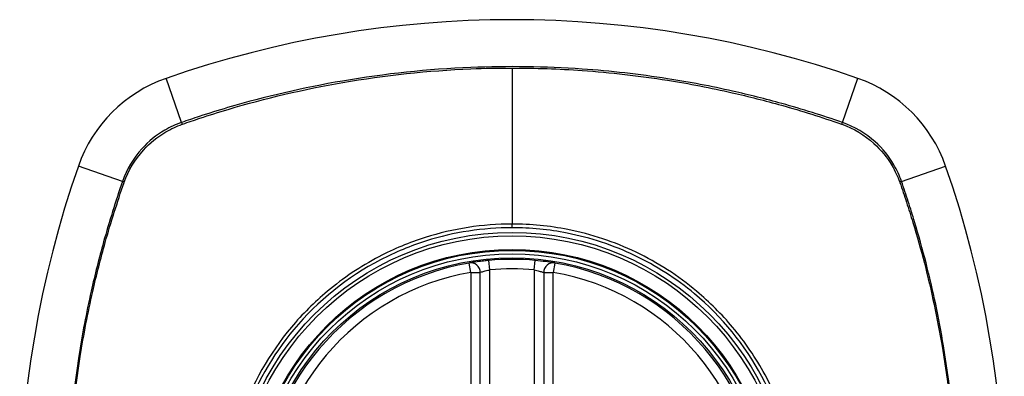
# Model space of a CAD drawing. Header units: inches. Extents: x 59.1 to 143, y 34.8 to 71.7.
# Tile 34 of 35: x 138.091 to 139.312, y 70.494 to 70.936. Entities that reach past the tile are written whole.
import ezdxf

# ---------------------------------------------------------------- set-up
doc = ezdxf.new("R2010")
doc.units = ezdxf.units.IN
doc.header["$MEASUREMENT"] = 0
doc.layers.add('Visible Edges(ANSI)', color=7, linetype='Continuous', lineweight=25)
doc.layers.add('Visible Tangent Edges(ANSI)', color=7, linetype='Continuous', lineweight=25)

msp = doc.modelspace()

# ---------------------------------------------------------------- linework, layer by layer
at = {"layer": 'Visible Edges(ANSI)'}
for p, q in [((138.662, 70.0288), (138.662, 70.6224)), ((138.7407, 70.6224), (138.7407, 70.0288))]:
    msp.add_line(p, q, dxfattribs=at)
for radius in [0.3199, 0.315]:
    msp.add_circle((138.7014, 70.3256), radius, dxfattribs=at)
for centre, radius, start, end in [((138.7014, 69.6366), 1.2992, 70.7337, 109.2663), ((138.3311, 70.6958), 0.1772, 109.2663, 160.7337), ((139.0716, 70.6958), 0.1772, 19.2663, 70.7337), ((139.3903, 70.3256), 1.2992, 160.7337, 199.2663), ((138.0124, 70.3256), 1.2992, 340.7337, 19.2663), ((138.7014, 70.3256), 0.313, 99.784, 260.216), ((138.6502, 70.6224), 0.0118, 0, 99.784), ((138.7014, 70.3256), 0.313, 84.7499, 95.2501), ((138.7525, 70.6224), 0.0118, 80.216, 180), ((138.7014, 70.3256), 0.313, 279.784, 80.216)]:
    msp.add_arc(centre, radius, start, end, dxfattribs=at)
for points, knots in [([(138.6727, 70.6373), (138.6711, 70.6371), (138.6695, 70.637), (138.6654, 70.6365), (138.663, 70.6362), (138.6572, 70.6355), (138.6541, 70.635), (138.6495, 70.6343), (138.6482, 70.634), (138.6482, 70.634)], [0, 0, 0, 0, 0.01176793, 0.01176793, 0.03059662, 0.03059662, 0.06072253, 0.06072253, 0.09414345, 0.09414345, 0.09414345, 0.09414345]), ([(138.7546, 70.634), (138.7546, 70.634), (138.7544, 70.6341), (138.7536, 70.6342), (138.7527, 70.6343), (138.7494, 70.6349), (138.7465, 70.6353), (138.7391, 70.6363), (138.7345, 70.6368), (138.73, 70.6373)], [0, 0, 0, 0, 0.01176876, 0.01176876, 0.03059878, 0.03059878, 0.0607268, 0.0607268, 0.09415008, 0.09415008, 0.09415008, 0.09415008])]:
    msp.add_open_spline(points, degree=3, knots=knots, dxfattribs=at)
at = {"layer": 'Visible Tangent Edges(ANSI)'}
for p, q in [((138.7014, 70.8759), (138.7014, 70.6824)), ((138.2918, 70.8084), (138.2727, 70.8631)), ((139.111, 70.8084), (139.1301, 70.8631)), ((138.2186, 70.7352), (138.1639, 70.7543)), ((139.1842, 70.7352), (139.2388, 70.7543)), ((138.7014, 70.6778), (138.7014, 70.6824)), ((138.6502, 70.6224), (138.6482, 70.634)), ((138.6738, 70.6255), (138.6727, 70.6373)), ((138.7289, 70.6255), (138.73, 70.6373)), ((138.7546, 70.634), (138.7525, 70.6224)), ((138.6502, 70.6224), (138.662, 70.6224)), ((138.6502, 70.6224), (138.6502, 70.0288)), ((138.6738, 70.0257), (138.6738, 70.6255)), ((138.7289, 70.6255), (138.7289, 70.0257)), ((138.7407, 70.6224), (138.7525, 70.6224)), ((138.7525, 70.0288), (138.7525, 70.6224))]:
    msp.add_line(p, q, dxfattribs=at)
for radius in [0.3464, 0.3422, 0.3254, 0.3242]:
    msp.add_circle((138.7014, 70.3256), radius, dxfattribs=at)
for start, end in [(99.784, 260.216), (84.7499, 95.2501), (279.784, 80.216)]:
    msp.add_arc((138.7014, 70.3256), 0.3012, start, end, dxfattribs=at)
for centre, major_axis, start_param, end_param in [((138.2934, 70.8038), (0.00321, -0.00931), 4.18856, 4.452267), ((139.1093, 70.8038), (-0.00321, -0.00931), 1.830918, 2.094625), ((138.2232, 70.7335), (0.00931, -0.00321), 1.830918, 2.094625), ((139.1795, 70.7335), (-0.00931, -0.00321), 4.18856, 4.452267)]:
    msp.add_ellipse(centre, major_axis=major_axis, ratio=0.002592, start_param=start_param, end_param=end_param, dxfattribs=at)
for points, knots in [([(139.111, 70.8084), (139.0986, 70.8127), (139.0862, 70.8168), (139.0612, 70.8246), (139.0486, 70.8283), (139.0158, 70.8375), (138.9954, 70.8426), (138.9482, 70.8532), (138.9213, 70.8584), (138.8591, 70.8681), (138.8237, 70.8721), (138.7423, 70.8778), (138.6964, 70.8784), (138.5971, 70.8744), (138.5438, 70.8688), (138.4431, 70.8515), (138.3955, 70.8405), (138.3371, 70.8233), (138.3254, 70.8196), (138.3064, 70.8134), (138.2991, 70.8109), (138.2918, 70.8084)], [0, 0, 0, 0, 0.099284, 0.099284, 0.198297, 0.198297, 0.356934, 0.356934, 0.563163, 0.563163, 0.83126, 0.83126, 1.179786, 1.179786, 1.583317, 1.583317, 1.95181, 1.95181, 2.045062, 2.045062, 2.103661, 2.103661, 2.103661, 2.103661]), ([(138.293, 70.8063), (138.3002, 70.8088), (138.3073, 70.8112), (138.3261, 70.8175), (138.3378, 70.8211), (138.396, 70.8385), (138.4435, 70.8496), (138.5441, 70.867), (138.5973, 70.8727), (138.6674, 70.8756), (138.6844, 70.8759), (138.7014, 70.8759)], [-2.102416, -2.102416, -2.102416, -2.102416, -2.045062, -2.045062, -1.95181, -1.95181, -1.583317, -1.583317, -1.179786, -1.179786, -1.050919, -1.050919, -1.050919, -1.050919]), ([(138.7014, 70.8759), (138.7303, 70.8759), (138.7593, 70.8749), (138.8236, 70.8704), (138.8589, 70.8663), (138.921, 70.8565), (138.9478, 70.8513), (138.9949, 70.8406), (139.0152, 70.8354), (139.048, 70.8262), (139.0605, 70.8225), (139.0853, 70.8147), (139.0973, 70.8107), (139.1097, 70.8063)], [-1.050919, -1.050919, -1.050919, -1.050919, -0.83126, -0.83126, -0.563163, -0.563163, -0.356934, -0.356934, -0.198297, -0.198297, -0.099284, -0.099284, -0.001246, -0.001246, -0.001246, -0.001246]), ([(138.2918, 70.8084), (138.2846, 70.8059), (138.2776, 70.8027), (138.2604, 70.7927), (138.2507, 70.7849), (138.2319, 70.7641), (138.2237, 70.7502), (138.2186, 70.7352)], [0, 0, 0, 0, 0.0558923, 0.0558923, 0.1453199, 0.1453199, 0.261048, 0.261048, 0.261048, 0.261048]), ([(138.2208, 70.7344), (138.226, 70.749), (138.2341, 70.7626), (138.2525, 70.7829), (138.2619, 70.7906), (138.2787, 70.8005), (138.2855, 70.8036), (138.2926, 70.8061)], [-0.261048, -0.261048, -0.261048, -0.261048, -0.1453199, -0.1453199, -0.0558923, -0.0558923, 0, 0, 0, 0]), ([(139.1102, 70.8061), (139.1248, 70.8009), (139.1384, 70.7929), (139.1587, 70.7744), (139.1664, 70.7651), (139.1762, 70.7483), (139.1794, 70.7415), (139.1819, 70.7344)], [-0.261048, -0.261048, -0.261048, -0.261048, -0.1453199, -0.1453199, -0.0558923, -0.0558923, 0, 0, 0, 0]), ([(139.1842, 70.7352), (139.1817, 70.7424), (139.1785, 70.7494), (139.1685, 70.7666), (139.1607, 70.7762), (139.1398, 70.795), (139.1259, 70.8032), (139.111, 70.8084)], [0, 0, 0, 0, 0.0558923, 0.0558923, 0.1453199, 0.1453199, 0.261048, 0.261048, 0.261048, 0.261048]), ([(138.2186, 70.7352), (138.2143, 70.7228), (138.2101, 70.7104), (138.2023, 70.6854), (138.1986, 70.6728), (138.1895, 70.64), (138.1843, 70.6196), (138.1737, 70.5724), (138.1686, 70.5455), (138.1595, 70.4872), (138.1558, 70.4558), (138.1499, 70.3814), (138.1487, 70.3386), (138.1511, 70.2369), (138.1567, 70.178), (138.1722, 70.0854), (138.1795, 70.0509), (138.1925, 69.9999), (138.1972, 69.9829), (138.2048, 69.9577), (138.2074, 69.9493), (138.2129, 69.9326), (138.2157, 69.9243), (138.2186, 69.916)], [0, 0, 0, 0, 0.099284, 0.099284, 0.198296, 0.198296, 0.356933, 0.356933, 0.563161, 0.563161, 0.801732, 0.801732, 1.126637, 1.126637, 1.572986, 1.572986, 1.839557, 1.839557, 1.972882, 1.972882, 2.039554, 2.039554, 2.106203, 2.106203, 2.106203, 2.106203]), ([(138.2206, 69.9173), (138.2177, 69.9255), (138.215, 69.9335), (138.2096, 69.95), (138.207, 69.9584), (138.1993, 69.9835), (138.1946, 70.0004), (138.1814, 70.0514), (138.1741, 70.0857), (138.1585, 70.1782), (138.1528, 70.237), (138.1503, 70.3385), (138.1515, 70.3813), (138.1575, 70.4556), (138.1612, 70.487), (138.1705, 70.5452), (138.1756, 70.572), (138.1863, 70.6191), (138.1915, 70.6395), (138.2007, 70.6722), (138.2045, 70.6847), (138.2123, 70.7095), (138.2163, 70.7215), (138.2206, 70.7339)], [-2.104956, -2.104956, -2.104956, -2.104956, -2.039554, -2.039554, -1.972882, -1.972882, -1.839557, -1.839557, -1.572986, -1.572986, -1.126637, -1.126637, -0.801732, -0.801732, -0.563161, -0.563161, -0.356933, -0.356933, -0.198296, -0.198296, -0.099284, -0.099284, -0.001246, -0.001246, -0.001246, -0.001246]), ([(139.1821, 70.7339), (139.185, 70.7257), (139.1877, 70.7177), (139.1931, 70.7012), (139.1957, 70.6928), (139.2034, 70.6676), (139.2082, 70.6507), (139.2213, 70.5998), (139.2286, 70.5655), (139.2443, 70.473), (139.2499, 70.4142), (139.2524, 70.3126), (139.2512, 70.2698), (139.2452, 70.1956), (139.2415, 70.1642), (139.2323, 70.106), (139.2271, 70.0791), (139.2164, 70.032), (139.2112, 70.0117), (139.202, 69.979), (139.1983, 69.9664), (139.1904, 69.9417), (139.1864, 69.9296), (139.1821, 69.9173)], [-2.104956, -2.104956, -2.104956, -2.104956, -2.039554, -2.039554, -1.972882, -1.972882, -1.839557, -1.839557, -1.572986, -1.572986, -1.126637, -1.126637, -0.801732, -0.801732, -0.563161, -0.563161, -0.356933, -0.356933, -0.198296, -0.198296, -0.099284, -0.099284, -0.001246, -0.001246, -0.001246, -0.001246]), ([(139.1842, 69.916), (139.1884, 69.9284), (139.1926, 69.9408), (139.2004, 69.9658), (139.2041, 69.9783), (139.2133, 70.0112), (139.2184, 70.0316), (139.229, 70.0788), (139.2341, 70.1056), (139.2433, 70.1639), (139.247, 70.1954), (139.2528, 70.2698), (139.254, 70.3126), (139.2516, 70.4143), (139.246, 70.4732), (139.2305, 70.5658), (139.2233, 70.6003), (139.2102, 70.6513), (139.2055, 70.6682), (139.1979, 70.6935), (139.1953, 70.7018), (139.1899, 70.7186), (139.187, 70.7269), (139.1842, 70.7352)], [0, 0, 0, 0, 0.099284, 0.099284, 0.198296, 0.198296, 0.356933, 0.356933, 0.563161, 0.563161, 0.801732, 0.801732, 1.126637, 1.126637, 1.572986, 1.572986, 1.839557, 1.839557, 1.972882, 1.972882, 2.039554, 2.039554, 2.106203, 2.106203, 2.106203, 2.106203]), ([(138.7014, 70.6778), (138.7242, 70.6778), (138.7472, 70.6756), (138.7987, 70.6654), (138.8268, 70.6561), (138.8798, 70.6309), (138.905, 70.6147), (138.9276, 70.5959), (138.9618, 70.5674), (138.99, 70.5326), (139.0308, 70.457), (139.044, 70.4173), (139.0552, 70.3403), (139.0547, 70.303), (139.0412, 70.2222), (139.0245, 70.178), (138.9919, 70.1254), (138.9822, 70.112), (138.9717, 70.0994), (138.9419, 70.0637), (138.9052, 70.0343), (138.8161, 69.9882), (138.7627, 69.9746), (138.6687, 69.9726), (138.6289, 69.9786), (138.5487, 70.0049), (138.5091, 70.0269), (138.4751, 70.0553), (138.4403, 70.0844), (138.4114, 70.1201), (138.3653, 70.2073), (138.3513, 70.2596), (138.3478, 70.3566), (138.3544, 70.4004), (138.3828, 70.482), (138.404, 70.5194), (138.4311, 70.5518), (138.4607, 70.5873), (138.4973, 70.6166), (138.5566, 70.6475), (138.5757, 70.6554), (138.6294, 70.6723), (138.6656, 70.6778), (138.7014, 70.6778)], [-3.141593, -3.141593, -3.141593, -3.141593, -2.946594, -2.946594, -2.696251, -2.696251, -2.445914, -2.445914, -2.445914, -2.067507, -2.067507, -1.716551, -1.716551, -1.405531, -1.405531, -1.016056, -1.016056, -0.875434, -0.875434, -0.875434, -0.479101, -0.479101, -0.021702, -0.021702, 0.31764, 0.31764, 0.695378, 0.695378, 0.695378, 1.082671, 1.082671, 1.532987, 1.532987, 1.905714, 1.905714, 2.266012, 2.266012, 2.266012, 2.660331, 2.660331, 2.835226, 2.835226, 3.141593, 3.141593, 3.141593, 3.141593]), ([(138.7014, 70.6824), (138.6651, 70.6824), (138.6284, 70.6767), (138.5741, 70.6595), (138.5548, 70.6515), (138.5136, 70.6299), (138.4921, 70.6155), (138.4725, 70.599)], [-3.1415927, -3.1415927, -3.1415927, -3.1415927, -2.8352255, -2.8352255, -2.6603308, -2.6603308, -2.4437372, -2.4437372, -2.4437372, -2.4437372]), ([(138.9302, 70.599), (138.9074, 70.6182), (138.882, 70.6346), (138.8283, 70.6603), (138.8, 70.6698), (138.7478, 70.6801), (138.7245, 70.6824), (138.7014, 70.6824)], [2.4459135, 2.4459135, 2.4459135, 2.4459135, 2.6962509, 2.6962509, 2.9465939, 2.9465939, 3.1415927, 3.1415927, 3.1415927, 3.1415927]), ([(138.662, 70.6224), (138.662, 70.6224), (138.6626, 70.6226), (138.6648, 70.6233), (138.6663, 70.6238), (138.6691, 70.6245), (138.6703, 70.6248), (138.6723, 70.6252), (138.673, 70.6254), (138.6738, 70.6255)], [-0.09414345, -0.09414345, -0.09414345, -0.09414345, -0.06072253, -0.06072253, -0.03059662, -0.03059662, -0.01176793, -0.01176793, 0, 0, 0, 0]), ([(138.7289, 70.6255), (138.7311, 70.6251), (138.7333, 70.6246), (138.7368, 70.6236), (138.7382, 70.6232), (138.7398, 70.6227), (138.7403, 70.6226), (138.7407, 70.6224), (138.7407, 70.6224), (138.7407, 70.6224)], [-0.09415008, -0.09415008, -0.09415008, -0.09415008, -0.0607268, -0.0607268, -0.03059878, -0.03059878, -0.01176876, -0.01176876, 0, 0, 0, 0]), ([(138.4279, 70.5545), (138.4005, 70.5217), (138.3789, 70.484), (138.3499, 70.4014), (138.3432, 70.357), (138.3468, 70.2587), (138.3611, 70.2058), (138.398, 70.1364), (138.412, 70.1157), (138.4279, 70.0967)], [-2.266012, -2.266012, -2.266012, -2.266012, -1.905714, -1.905714, -1.532987, -1.532987, -1.082671, -1.082671, -0.873089, -0.873089, -0.873089, -0.873089]), ([(138.9748, 70.0967), (138.9855, 70.1095), (138.9954, 70.123), (139.0286, 70.1762), (139.0455, 70.2209), (139.0593, 70.3027), (139.0598, 70.3405), (139.0484, 70.4185), (139.035, 70.4587), (139.0036, 70.5165), (138.9901, 70.5363), (138.9748, 70.5545)], [0.875434, 0.875434, 0.875434, 0.875434, 1.016056, 1.016056, 1.405531, 1.405531, 1.716551, 1.716551, 2.067507, 2.067507, 2.26835, 2.26835, 2.26835, 2.26835])]:
    msp.add_open_spline(points, degree=3, knots=knots, dxfattribs=at)
for points in [[(138.2926, 70.8061), (138.2927, 70.8062), (138.2929, 70.8063), (138.293, 70.8063)], [(139.1097, 70.8063), (139.1099, 70.8063), (139.11, 70.8062), (139.1102, 70.8061)], [(138.2206, 70.7339), (138.2207, 70.7341), (138.2208, 70.7342), (138.2208, 70.7344)], [(139.1819, 70.7344), (139.182, 70.7342), (139.182, 70.7341), (139.1821, 70.7339)], [(138.4725, 70.599), (138.4564, 70.5855), (138.4415, 70.5706), (138.4279, 70.5545)], [(138.9748, 70.5545), (138.9613, 70.5706), (138.9464, 70.5855), (138.9302, 70.599)]]:
    msp.add_open_spline(points, degree=3, dxfattribs=at)

doc.saveas('drawing.dxf')
